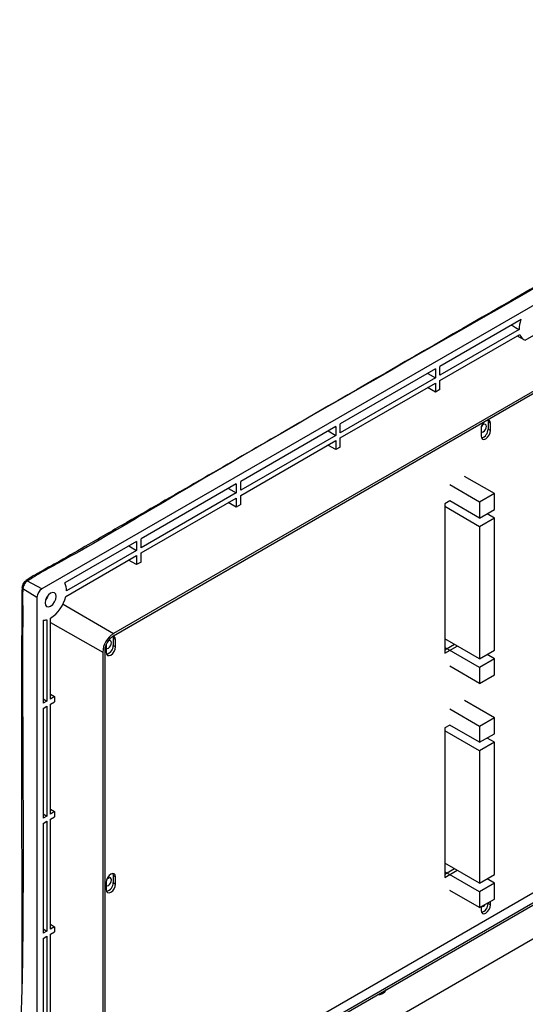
# Model space of a CAD drawing. Header units: millimetres. Extents: x 7099 to 9560, y -2357 to -1635.
# Tile 81 of 85: x 9260 to 9403, y -1917 to -1638. Entities that reach past the tile are written whole.
import ezdxf

# ---------------------------------------------------------------- set-up
doc = ezdxf.new("R2010")
doc.units = ezdxf.units.MM
doc.header["$LTSCALE"] = 3

msp = doc.modelspace()

# ---------------------------------------------------------------- linework, layer by layer
at = {"linetype": 'Continuous', "lineweight": 30}
for p, q in [((9545.82, -1637.51), (9265.8, -1799.16)), ((9552.68, -1657.98), (9286.1, -1811.87)), ((9552.68, -1658.64), (9286.1, -1812.54)), ((9401.81, -1722.69), (9378.8, -1735.97)), ((9401.29, -1725.52), (9378.8, -1738.5)), ((9378.8, -1739.97), (9401.49, -1726.87)), ((9400.75, -1727.3), (9402.61, -1728.37)), ((9403.03, -1728.56), (9408.59, -1725.34)), ((9378.8, -1738.5), (9378.8, -1735.97)), ((9377.53, -1736.71), (9350.51, -1752.3)), ((9375.33, -1737.97), (9377.53, -1739.24)), ((9377.53, -1736.71), (9377.53, -1739.24)), ((9377.53, -1739.24), (9350.51, -1754.83)), ((9350.51, -1756.3), (9377.53, -1740.71)), ((9377.53, -1743.28), (9375.28, -1742)), ((9377.53, -1740.71), (9377.53, -1743.28)), ((9378.8, -1742.54), (9378.8, -1739.97)), ((9378.8, -1742.54), (9377.53, -1743.28)), ((9349.24, -1753.04), (9322.23, -1768.63)), ((9349.24, -1753.04), (9349.24, -1755.57)), ((9350.51, -1754.83), (9350.51, -1752.3)), ((9392.35, -1751.2), (9392.45, -1751.73)), ((9392.45, -1751.73), (9393.15, -1752.14)), ((9392.45, -1751.73), (9392.45, -1753.77)), ((9393.15, -1754.18), (9393.15, -1752.14)), ((9349.24, -1755.57), (9322.23, -1771.16)), ((9347.05, -1754.3), (9349.24, -1755.57)), ((9390.47, -1753.69), (9390.47, -1755.73)), ((9392.45, -1753.77), (9393.15, -1754.18)), ((9322.23, -1772.63), (9349.24, -1757.04)), ((9349.24, -1759.61), (9347, -1758.33)), ((9349.24, -1757.04), (9349.24, -1759.61)), ((9350.51, -1758.87), (9350.51, -1756.3)), ((9350.51, -1758.87), (9349.24, -1759.61)), ((9320.96, -1769.36), (9293.95, -1784.96)), ((9320.96, -1769.36), (9320.96, -1771.89)), ((9322.23, -1771.16), (9322.23, -1768.63)), ((9390.04, -1774.55), (9381.56, -1769.65)), ((9394.28, -1772.1), (9385.8, -1767.2)), ((9320.96, -1771.89), (9293.95, -1787.49)), ((9318.77, -1770.63), (9320.96, -1771.89)), ((9322.23, -1775.2), (9322.23, -1772.63)), ((9394.28, -1772.1), (9390.04, -1774.55)), ((9394.28, -1776.59), (9394.28, -1772.1)), ((9293.95, -1788.96), (9320.96, -1773.36)), ((9320.96, -1775.93), (9318.71, -1774.66)), ((9320.96, -1773.36), (9320.96, -1775.93)), ((9322.23, -1775.2), (9320.96, -1775.93)), ((9381.56, -1774.14), (9380.14, -1774.96)), ((9380.14, -1774.96), (9380.14, -1817.42)), ((9390.04, -1779.04), (9381.56, -1774.14)), ((9390.04, -1774.55), (9390.04, -1779.04)), ((9390.04, -1781.49), (9380.14, -1775.78)), ((9390.04, -1779.04), (9394.28, -1776.59)), ((9394.28, -1779.04), (9392.16, -1777.82)), ((9394.28, -1779.04), (9390.04, -1781.49)), ((9394.28, -1816.6), (9394.28, -1779.04)), ((9390.04, -1781.49), (9390.04, -1819.05)), ((9292.67, -1785.69), (9272.28, -1797.47)), ((9292.67, -1785.69), (9292.67, -1788.22)), ((9293.95, -1787.49), (9293.95, -1784.96)), ((9292.67, -1788.22), (9272.8, -1799.69)), ((9290.48, -1786.96), (9292.67, -1788.22)), ((9293.95, -1791.53), (9293.95, -1788.96)), ((9272.6, -1801.28), (9292.67, -1789.69)), ((9292.67, -1792.26), (9290.43, -1790.99)), ((9292.67, -1789.69), (9292.67, -1792.26)), ((9293.95, -1791.53), (9292.67, -1792.26)), ((9265.8, -1799.16), (9261.67, -1796.94)), ((9264.39, -1801.61), (9260.4, -1799.14)), ((9264.39, -1801.61), (9264.39, -1961.65)), ((9271.8, -1803.47), (9286.1, -1811.87)), ((9266.16, -1808.06), (9266.16, -1831.62)), ((9267.22, -1807.92), (9267.22, -1831.01)), ((9268.21, -1830.44), (9268.21, -1807.49)), ((9268.21, -1808.69), (9283.07, -1817.12)), ((9285.93, -1812.64), (9286.03, -1813.17)), ((9286.03, -1813.17), (9286.73, -1813.57)), ((9286.03, -1813.17), (9286.03, -1815.21)), ((9286.73, -1815.61), (9286.73, -1813.57)), ((9390.04, -1819.05), (9380.14, -1813.34)), ((9283.07, -1817.12), (9283.07, -1955.93)), ((9283.64, -1816.79), (9283.64, -1955.6)), ((9284.05, -1814.99), (9284.05, -1815.12)), ((9284.05, -1815.12), (9284.05, -1817.17)), ((9286.03, -1815.21), (9286.73, -1815.61)), ((9382.97, -1814.97), (9380.14, -1816.6)), ((9380.14, -1817.42), (9383.68, -1815.38)), ((9390.04, -1821.5), (9380.14, -1815.79)), ((9390.04, -1819.05), (9394.28, -1816.6)), ((9394.28, -1819.05), (9390.04, -1821.5)), ((9394.28, -1819.05), (9392.16, -1817.83)), ((9394.28, -1823.54), (9394.28, -1819.05)), ((9390.04, -1825.99), (9381.56, -1821.09)), ((9390.04, -1821.5), (9390.04, -1825.99)), ((9390.04, -1825.99), (9394.28, -1823.54)), ((9266.16, -1830.39), (9267.22, -1831.01)), ((9267.22, -1831.01), (9266.16, -1831.62)), ((9268.21, -1829.08), (9269.37, -1829.76)), ((9269.37, -1829.76), (9268.21, -1830.44)), ((9268.21, -1831.91), (9269.37, -1831.23)), ((9269.37, -1829.76), (9269.37, -1831.23)), ((9394.28, -1835.79), (9385.8, -1830.89)), ((9266.16, -1833.09), (9267.22, -1832.48)), ((9266.16, -1833.09), (9266.16, -1864.28)), ((9267.22, -1832.48), (9267.22, -1863.67)), ((9268.21, -1863.1), (9268.21, -1831.91)), ((9390.04, -1838.24), (9381.56, -1833.34)), ((9394.28, -1835.79), (9390.04, -1838.24)), ((9394.28, -1840.28), (9394.28, -1835.79)), ((9381.56, -1837.83), (9380.14, -1838.65)), ((9380.14, -1838.65), (9380.14, -1881.11)), ((9390.04, -1845.18), (9380.14, -1839.47)), ((9390.04, -1842.73), (9381.56, -1837.83)), ((9390.04, -1838.24), (9390.04, -1842.73)), ((9390.04, -1842.73), (9394.28, -1840.28)), ((9394.28, -1842.73), (9392.16, -1841.51)), ((9394.28, -1842.73), (9390.04, -1845.18)), ((9390.04, -1845.18), (9390.04, -1882.74)), ((9394.28, -1880.29), (9394.28, -1842.73)), ((9268.21, -1861.74), (9269.37, -1862.42)), ((9338.64, -1936.92), (9469.94, -1861.12)), ((9266.16, -1863.06), (9267.22, -1863.67)), ((9267.22, -1863.67), (9266.16, -1864.28)), ((9269.37, -1862.42), (9268.21, -1863.1)), ((9268.21, -1864.57), (9269.37, -1863.89)), ((9268.21, -1895.76), (9268.21, -1864.57)), ((9269.37, -1862.42), (9269.37, -1863.89)), ((9266.16, -1865.75), (9267.22, -1865.14)), ((9266.16, -1865.75), (9266.16, -1896.94)), ((9267.22, -1865.14), (9267.22, -1896.33)), ((9283.98, -1955.41), (9422.22, -1875.6)), ((9286.1, -1957.01), (9424.67, -1877.02)), ((9286.1, -1957.68), (9425.25, -1877.35)), ((9390.04, -1882.74), (9380.14, -1877.03)), ((9382.97, -1878.66), (9380.14, -1880.29)), ((9286.03, -1880.53), (9286.73, -1880.94)), ((9286.03, -1880.53), (9286.03, -1882.57)), ((9286.73, -1882.98), (9286.73, -1880.94)), ((9380.14, -1881.11), (9383.68, -1879.07)), ((9390.04, -1885.19), (9380.14, -1879.48)), ((9390.04, -1882.74), (9394.28, -1880.29)), ((9394.28, -1882.74), (9392.16, -1881.52)), ((9284.05, -1882.49), (9284.05, -1884.53)), ((9286.03, -1882.57), (9286.73, -1882.98)), ((9394.28, -1882.74), (9390.04, -1885.19)), ((9394.28, -1887.23), (9394.28, -1882.74)), ((9390.04, -1889.68), (9381.56, -1884.78)), ((9390.04, -1885.19), (9390.04, -1889.68)), ((9390.04, -1889.68), (9394.28, -1887.23)), ((9390.47, -1889.44), (9390.47, -1890.46)), ((9392.45, -1888.3), (9392.45, -1888.5)), ((9392.45, -1888.5), (9393.15, -1888.91)), ((9393.15, -1888.91), (9393.15, -1887.89)), ((9266.16, -1895.72), (9267.22, -1896.33)), ((9268.21, -1894.4), (9269.37, -1895.09)), ((9269.37, -1895.09), (9268.21, -1895.76)), ((9269.37, -1895.09), (9269.37, -1896.56)), ((9267.22, -1896.33), (9266.16, -1896.94)), ((9266.16, -1898.41), (9267.22, -1897.8)), ((9266.16, -1898.41), (9266.16, -1929.6)), ((9267.22, -1897.8), (9267.22, -1928.99)), ((9268.21, -1897.23), (9269.37, -1896.56)), ((9268.21, -1928.42), (9268.21, -1897.23))]:
    msp.add_line(p, q, dxfattribs=at)
at = {"linetype": 'Continuous', "lineweight": 30, "flags": 128}
for points in [[(9390.48, -1754.61), (9390.76, -1754.67), (9391.1, -1754.55), (9391.44, -1754.27), (9391.73, -1753.89), (9391.92, -1753.45), (9391.99, -1753.02)], [(9391.99, -1753.02), (9391.92, -1752.66), (9391.73, -1752.44), (9391.44, -1752.39), (9391.1, -1752.51), (9390.76, -1752.78), (9390.58, -1753.01)], [(9393.15, -1752.14), (9393.05, -1751.6), (9392.76, -1751.27), (9392.38, -1751.18)], [(9390.47, -1755.73), (9390.57, -1756.27), (9390.86, -1756.6), (9391.3, -1756.69), (9391.81, -1756.51), (9392.32, -1756.09), (9392.76, -1755.5), (9393.05, -1754.83), (9393.15, -1754.18)], [(9260.14, -1798.64), (9260.14, -1798.64), (9260.13, -1798.7)], [(9269.87, -1801.31), (9269.75, -1800.67), (9269.4, -1800.28), (9268.89, -1800.18), (9268.28, -1800.39), (9267.67, -1800.88), (9267.15, -1801.57), (9266.81, -1802.37), (9266.69, -1803.14), (9266.81, -1803.78), (9267.15, -1804.17), (9267.67, -1804.27), (9268.28, -1804.06), (9268.89, -1803.57), (9269.4, -1802.87), (9269.75, -1802.08), (9269.87, -1801.31)], [(9267.59, -1800.96), (9267.28, -1801.65), (9266.84, -1802.26)], [(9284.06, -1816.04), (9284.34, -1816.1), (9284.68, -1815.98), (9285.02, -1815.71), (9285.31, -1815.32), (9285.5, -1814.88), (9285.57, -1814.45)], [(9285.57, -1814.45), (9285.5, -1814.1), (9285.31, -1813.88), (9285.02, -1813.82), (9284.68, -1813.94), (9284.6, -1814)], [(9286.73, -1813.57), (9286.63, -1813.04), (9286.34, -1812.7), (9285.97, -1812.61)], [(9284.05, -1817.17), (9284.15, -1817.7), (9284.44, -1818.04), (9284.88, -1818.12), (9285.39, -1817.94), (9285.9, -1817.53), (9286.34, -1816.94), (9286.63, -1816.27), (9286.73, -1815.61)], [(9286.73, -1880.94), (9286.63, -1880.4), (9286.34, -1880.07), (9285.9, -1879.98), (9285.39, -1880.16), (9284.88, -1880.58), (9284.44, -1881.17), (9284.15, -1881.84), (9284.05, -1882.49)], [(9284.06, -1883.41), (9284.34, -1883.46), (9284.68, -1883.35), (9285.02, -1883.07), (9285.31, -1882.69), (9285.5, -1882.25), (9285.57, -1881.82)], [(9285.57, -1881.82), (9285.5, -1881.46), (9285.31, -1881.24), (9285.02, -1881.19), (9284.68, -1881.31), (9284.34, -1881.58), (9284.16, -1881.81)], [(9285.92, -1879.98), (9285.92, -1880), (9286.03, -1880.53)], [(9284.05, -1884.53), (9284.15, -1885.07), (9284.44, -1885.4), (9284.88, -1885.49), (9285.39, -1885.31), (9285.9, -1884.89), (9286.34, -1884.3), (9286.63, -1883.63), (9286.73, -1882.98)], [(9390.47, -1890.46), (9390.57, -1891), (9390.86, -1891.33), (9391.3, -1891.42), (9391.81, -1891.24), (9392.32, -1890.82), (9392.76, -1890.23), (9393.05, -1889.56), (9393.15, -1888.91)]]:
    msp.add_lwpolyline(points, dxfattribs=at)
at = {"linetype": 'Continuous', "lineweight": 30}
for centre, radius, start, end in [((9409.4, -1725.57), 8.12, 159.2301, 179.6977), ((9403.85, -1726.26), 2.44, 194.6188, 250.3295), ((9393.43, -1753.84), 2.97, 137.5796, 177.1003), ((9389.98, -1753.88), 2.47, 284.0056, 2.5067), ((9261.41, -1797.45), 0.574, 62.7337, 121.3076), ((9268.71, -1799.49), 4.1, 357.1211, 29.5292), ((9260.73, -1798.65), 0.594, 185.0626, 236.6966), ((9267.46, -1801.75), 3.07, 122.6049, 177.3946), ((9262.87, -1799.06), 9.98, 302.3322, 347.1205), ((9266.24, -1804.76), 3.3, 268.6279, 287.2773), ((9289.65, -1817.42), 6.58, 122.6057, 177.3943), ((9288.97, -1817.03), 5.33, 122.6056, 177.3944), ((9283.56, -1815.31), 2.47, 284.0056, 2.5067), ((9283.56, -1882.68), 2.47, 283.9996, 2.5126), ((9389.98, -1888.61), 2.47, 283.9995, 2.5126), ((9390.63, -1888.26), 1.12, 266.8357, 333.1589), ((9360.98, -1911.36), 3.07, 270.8013, 329.1933)]:
    msp.add_arc(centre, radius, start, end, dxfattribs=at)
msp.add_ellipse((9401.76, -1720.49), major_axis=(259.29, -154.87), ratio=0.01511, start_param=4.711274, end_param=4.719586, dxfattribs=at)
for points, knots in [([(9448.04, -1688.99), (9438.95, -1694.24), (9400.78, -1716.27), (9348.05, -1746.68), (9300.86, -1774), (9279.91, -1786.03), (9271.59, -1790.93), (9265.82, -1794.05), (9262.56, -1795.95), (9261.46, -1796.72), (9261.11, -1796.97)], [0, 0, 0, 0, 0.145855, 0.612446, 0.845741, 0.904065, 0.947808, 0.980641, 0.993875, 1, 1, 1, 1]), ([(9448.51, -1689.03), (9438.5, -1694.82), (9387.97, -1724.03), (9327.91, -1757.94), (9278.04, -1787.79), (9265.84, -1794.31), (9263.06, -1796.06), (9261.67, -1796.94)], [0, 0, 0, 0, 0.160834, 0.811738, 0.953114, 0.976591, 1, 1, 1, 1]), ([(9261.12, -1796.97), (9261.07, -1797), (9260.85, -1797.14), (9260.54, -1797.54), (9260.23, -1798.1), (9260.18, -1798.48), (9260.16, -1798.64)], [0, 0, 0, 0, 0.082892, 0.408569, 0.739316, 1, 1, 1, 1]), ([(9261.67, -1796.94), (9261.54, -1797.04), (9261.27, -1797.24), (9260.89, -1797.71), (9260.61, -1798.24), (9260.44, -1798.74), (9260.41, -1799.02), (9260.4, -1799.14)], [0, 0, 0, 0, 0.211833, 0.424093, 0.635965, 0.847527, 1, 1, 1, 1]), ([(9260.4, -1799.14), (9260.36, -1799.96), (9260.28, -1801.59), (9260.4, -1805.02), (9260.27, -1817.13), (9260.4, -1848.71), (9260.56, -1882.67), (9260.22, -1910.71), (9259.79, -1922.55), (9259.5, -1934.48), (9259.51, -1946.59), (9260.1, -1954.99), (9260.4, -1959.18)], [0, 0, 0, 0, 0.015726, 0.031496, 0.063013, 0.244054, 0.621879, 0.697536, 0.773308, 0.849018, 0.924547, 1, 1, 1, 1]), ([(9260.23, -1798.7), (9260.17, -1799.23), (9260.06, -1800.37), (9260.11, -1802.74), (9259.92, -1832.58), (9260.1, -1869.83), (9260.09, -1905.78), (9260.09, -1913.57)], [0, 0, 0, 0, 0.014452, 0.030636, 0.06113, 0.796596, 1, 1, 1, 1])]:
    msp.add_open_spline(points, degree=3, knots=knots, dxfattribs=at)

doc.saveas('drawing.dxf')
